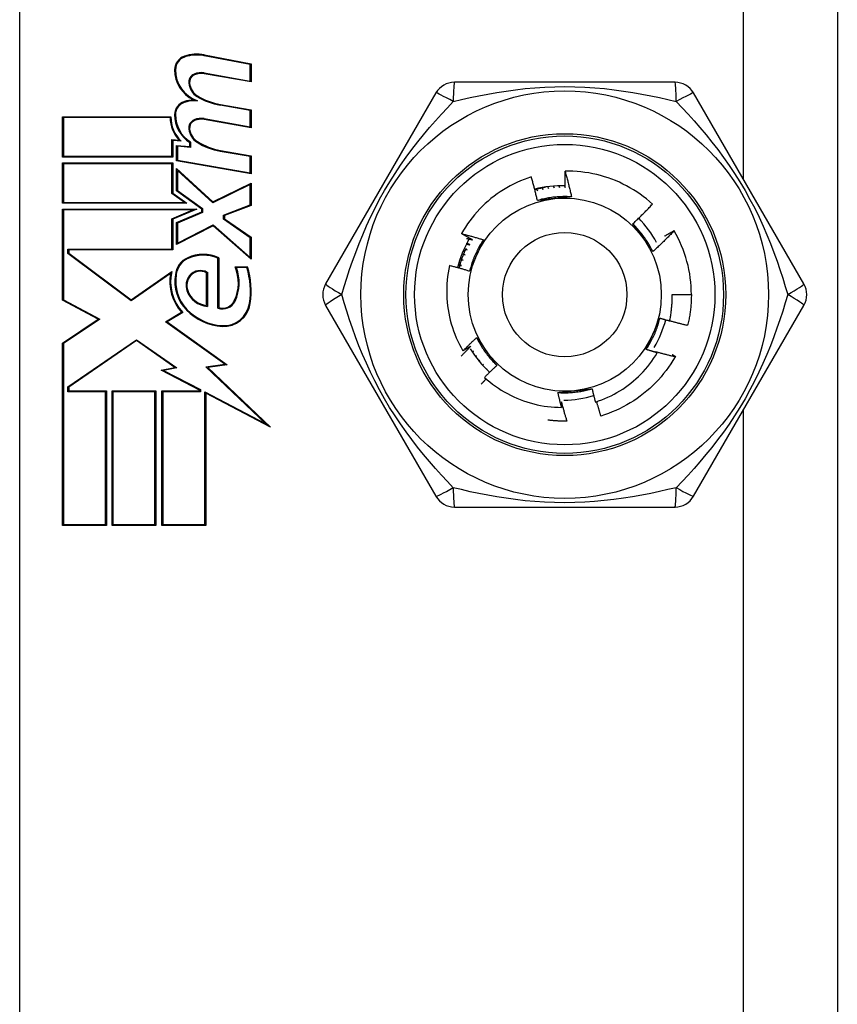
# Model space of a CAD drawing. Header units: inches. Extents: x 0 to 101, y -11 to 66.
# Tile 71 of 118: x 27.11 to 28.034, y 37.458 to 38.571. Entities that reach past the tile are written whole.
import ezdxf

# ---------------------------------------------------------------- set-up
doc = ezdxf.new("R2010")
doc.units = ezdxf.units.IN
doc.header["$LTSCALE"] = 6.067211
doc.header["$MEASUREMENT"] = 0
doc.layers.add('Visible Edges(ANSI)', color=7, linetype='Continuous', lineweight=25)
doc.layers.add('Visible Tangent Edges(ANSI)', color=7, linetype='Continuous', lineweight=25)

msp = doc.modelspace()

# ---------------------------------------------------------------- linework, layer by layer
at = {"layer": 'Visible Edges(ANSI)'}
for p, q in [((28.0343, 40.0022), (28.0343, 36.5188)), ((27.1104, 39.1794), (27.1104, 37.3416)), ((27.371, 38.5204), (27.3189, 38.5305)), ((27.3191, 38.5314), (27.3719, 38.5212)), ((27.371, 38.5019), (27.371, 38.5204)), ((27.3719, 38.5212), (27.3719, 38.5008)), ((27.3719, 38.5008), (27.3188, 38.5102)), ((27.3189, 38.5111), (27.371, 38.5019)), ((27.8509, 38.5005), (27.6017, 38.5005)), ((27.5807, 38.4884), (27.4561, 38.2726)), ((27.9965, 38.2726), (27.8719, 38.4884)), ((27.371, 38.4687), (27.3371, 38.4746)), ((27.3372, 38.4755), (27.3719, 38.4694)), ((27.371, 38.4502), (27.371, 38.4687)), ((27.3719, 38.4694), (27.3719, 38.4491)), ((27.1589, 38.4159), (27.1589, 38.4616)), ((27.1589, 38.4616), (27.2813, 38.4616)), ((27.2804, 38.4607), (27.1599, 38.4607)), ((27.1599, 38.4607), (27.1599, 38.4168)), ((27.3719, 38.4491), (27.3188, 38.4585)), ((27.3189, 38.4594), (27.371, 38.4502)), ((27.2825, 38.4168), (27.2825, 38.4358)), ((27.2825, 38.4358), (27.2905, 38.4351)), ((27.2929, 38.434), (27.2834, 38.4348)), ((27.2834, 38.4348), (27.2834, 38.4159)), ((27.2878, 38.4117), (27.2878, 38.4292)), ((27.2878, 38.4292), (27.3026, 38.428)), ((27.3035, 38.4269), (27.2887, 38.4282)), ((27.2887, 38.4282), (27.2887, 38.4125)), ((27.3026, 38.428), (27.3026, 38.4324)), ((27.3035, 38.4329), (27.3035, 38.4269)), ((27.371, 38.4165), (27.3371, 38.4224)), ((27.3372, 38.4233), (27.3719, 38.4172)), ((27.2834, 38.4159), (27.1589, 38.4159)), ((27.1599, 38.4168), (27.2825, 38.4168)), ((27.3719, 38.3969), (27.2878, 38.4117)), ((27.2887, 38.4125), (27.371, 38.398)), ((27.371, 38.398), (27.371, 38.4165)), ((27.3719, 38.4172), (27.3719, 38.3969)), ((27.1589, 38.3637), (27.1589, 38.4094)), ((27.1589, 38.4094), (27.2834, 38.4094)), ((27.2825, 38.4085), (27.1599, 38.4085)), ((27.1599, 38.4085), (27.1599, 38.3646)), ((27.2825, 38.3748), (27.2825, 38.4085)), ((27.2834, 38.4094), (27.2834, 38.3752)), ((27.2878, 38.3777), (27.2878, 38.4029)), ((27.2878, 38.4029), (27.3286, 38.3655)), ((27.3285, 38.3644), (27.2887, 38.4008)), ((27.2887, 38.4008), (27.2887, 38.3782)), ((27.3161, 38.3572), (27.2878, 38.3777)), ((27.2887, 38.3782), (27.317, 38.3577)), ((27.371, 38.3848), (27.3285, 38.3644)), ((27.3286, 38.3655), (27.3719, 38.3863)), ((27.371, 38.362), (27.371, 38.3848)), ((27.3719, 38.3863), (27.3719, 38.3613)), ((27.6943, 38.3799), (27.6956, 38.3778)), ((27.6956, 38.3778), (27.6949, 38.3801)), ((27.7006, 38.3814), (27.7017, 38.3792)), ((27.7017, 38.3792), (27.7012, 38.3816)), ((27.7069, 38.3826), (27.7079, 38.3803)), ((27.7079, 38.3803), (27.7075, 38.3826)), ((27.7133, 38.3832), (27.7142, 38.3811)), ((27.7142, 38.3811), (27.7139, 38.3833)), ((27.7198, 38.3836), (27.7205, 38.3816)), ((27.7205, 38.3816), (27.7203, 38.3836)), ((27.7262, 38.3836), (27.7268, 38.3817)), ((27.2965, 38.3646), (27.2825, 38.3748)), ((27.2834, 38.3752), (27.2994, 38.3637)), ((27.2994, 38.3637), (27.1589, 38.3637)), ((27.1589, 38.2542), (27.1589, 38.3572)), ((27.1589, 38.3572), (27.3106, 38.3572)), ((27.1599, 38.3646), (27.2965, 38.3646)), ((27.3061, 38.3563), (27.1599, 38.3563)), ((27.1599, 38.3563), (27.1599, 38.2547)), ((27.2825, 38.3463), (27.3061, 38.3563)), ((27.3106, 38.3572), (27.2834, 38.3456)), ((27.3161, 38.354), (27.3161, 38.3572)), ((27.317, 38.3577), (27.317, 38.3533)), ((27.3409, 38.3504), (27.371, 38.362)), ((27.3719, 38.3613), (27.3419, 38.3498)), ((27.2825, 38.3119), (27.2825, 38.3463)), ((27.2834, 38.3456), (27.2834, 38.311)), ((27.2878, 38.3419), (27.3161, 38.354)), ((27.317, 38.3533), (27.2887, 38.3413)), ((27.3409, 38.3456), (27.3409, 38.3504)), ((27.371, 38.3248), (27.3409, 38.3456)), ((27.3419, 38.3498), (27.3419, 38.3461)), ((27.3419, 38.3461), (27.3719, 38.3253)), ((27.2878, 38.317), (27.2878, 38.3419)), ((27.3289, 38.3383), (27.2878, 38.317)), ((27.2887, 38.3413), (27.2887, 38.3185)), ((27.2887, 38.3185), (27.3291, 38.3394)), ((27.3719, 38.3004), (27.3289, 38.3383)), ((27.3291, 38.3394), (27.371, 38.3024)), ((27.371, 38.3024), (27.371, 38.3248)), ((27.3719, 38.3253), (27.3719, 38.3004)), ((27.8498, 38.3328), (27.8498, 38.3327)), ((27.1649, 38.3068), (27.1649, 38.3119)), ((27.1649, 38.3119), (27.2825, 38.3119)), ((27.2834, 38.311), (27.1659, 38.311)), ((27.1659, 38.311), (27.1659, 38.3073)), ((27.6137, 38.3116), (27.6162, 38.3112)), ((27.6162, 38.3112), (27.614, 38.3122)), ((27.2363, 38.2535), (27.1649, 38.3068)), ((27.1659, 38.3073), (27.2363, 38.2546)), ((27.3345, 38.2452), (27.3345, 38.3016)), ((27.3354, 38.3022), (27.3354, 38.2459)), ((27.6115, 38.2996), (27.6092, 38.3003)), ((27.6112, 38.3057), (27.6137, 38.3055)), ((27.6137, 38.3055), (27.6115, 38.3063)), ((27.3539, 38.2921), (27.3677, 38.2921)), ((27.367, 38.2911), (27.3552, 38.2911)), ((27.6072, 38.2935), (27.6097, 38.2935)), ((27.6097, 38.2935), (27.6073, 38.2941)), ((27.609, 38.2997), (27.6115, 38.2996)), ((27.2363, 38.2546), (27.2823, 38.2865)), ((27.2809, 38.2844), (27.2363, 38.2535)), ((27.3215, 38.2482), (27.3215, 38.2851)), ((27.3225, 38.2857), (27.3225, 38.2472)), ((27.8476, 38.2605), (27.8694, 38.2605)), ((27.1991, 38.2328), (27.1589, 38.2542)), ((27.1599, 38.2547), (27.2009, 38.2329)), ((27.4561, 38.2484), (27.5807, 38.0326)), ((27.8719, 38.0326), (27.9965, 38.2484)), ((27.2753, 38.2298), (27.2933, 38.2406)), ((27.2947, 38.2404), (27.277, 38.2297)), ((27.1589, 38.2057), (27.1991, 38.2328)), ((27.2009, 38.2329), (27.1599, 38.2052)), ((27.3423, 38.1819), (27.2753, 38.2298)), ((27.277, 38.2297), (27.3448, 38.1813)), ((27.1589, 37.9997), (27.1589, 38.2057)), ((27.1599, 38.2052), (27.1599, 38.0006)), ((27.1649, 38.1562), (27.2425, 38.2096)), ((27.2425, 38.2085), (27.1659, 38.1558)), ((27.2425, 38.2096), (27.2881, 38.1777)), ((27.2857, 38.1782), (27.2425, 38.2085)), ((27.6233, 38.1966), (27.6218, 38.1957)), ((27.622, 38.1953), (27.6233, 38.1966)), ((27.6267, 38.1914), (27.6254, 38.1904)), ((27.6257, 38.1901), (27.6267, 38.1914)), ((27.8289, 38.1959), (27.8308, 38.1948)), ((27.8513, 38.1908), (27.8509, 38.1901)), ((27.2703, 38.1752), (27.2857, 38.1782)), ((27.2881, 38.1777), (27.273, 38.1748)), ((27.3209, 38.1789), (27.3423, 38.1819)), ((27.3886, 38.1146), (27.3209, 38.1789)), ((27.3448, 38.1813), (27.3229, 38.1783)), ((27.3229, 38.1783), (27.394, 38.1108)), ((27.6304, 38.1863), (27.6293, 38.1854)), ((27.6296, 38.1851), (27.6304, 38.1863)), ((27.6344, 38.1814), (27.6335, 38.1806)), ((27.6337, 38.1804), (27.6344, 38.1814)), ((27.3137, 38.1526), (27.2703, 38.1752)), ((27.273, 38.1748), (27.3146, 38.1532)), ((27.6386, 38.1768), (27.6379, 38.176)), ((27.6381, 38.1758), (27.6386, 38.1768)), ((27.1649, 38.1507), (27.1649, 38.1562)), ((27.1659, 38.1558), (27.1659, 38.1516)), ((27.2074, 38.1507), (27.1649, 38.1507)), ((27.1659, 38.1516), (27.2084, 38.1516)), ((27.2074, 38.0006), (27.2074, 38.1507)), ((27.2084, 38.1516), (27.2084, 37.9997)), ((27.2148, 37.9997), (27.2148, 38.1516)), ((27.2148, 38.1516), (27.2642, 38.1516)), ((27.2633, 38.1507), (27.2157, 38.1507)), ((27.2157, 38.1507), (27.2157, 38.0006)), ((27.2633, 38.0006), (27.2633, 38.1507)), ((27.2642, 38.1516), (27.2642, 37.9997)), ((27.2712, 37.9997), (27.2712, 38.1516)), ((27.2712, 38.1516), (27.3137, 38.1516)), ((27.3146, 38.1507), (27.2721, 38.1507)), ((27.2721, 38.1507), (27.2721, 38.0006)), ((27.3137, 38.1516), (27.3137, 38.1526)), ((27.3146, 38.1532), (27.3146, 38.1507)), ((27.3197, 38.0006), (27.3197, 38.1505)), ((27.3197, 38.1505), (27.3886, 38.1146)), ((27.394, 38.1108), (27.3206, 38.149)), ((27.3206, 38.149), (27.3206, 37.9997)), ((27.7291, 38.1175), (27.7289, 38.1174)), ((27.6017, 38.0204), (27.8509, 38.0204)), ((27.2084, 37.9997), (27.1589, 37.9997)), ((27.1599, 38.0006), (27.2074, 38.0006)), ((27.2642, 37.9997), (27.2148, 37.9997)), ((27.2157, 38.0006), (27.2633, 38.0006)), ((27.3206, 37.9997), (27.2712, 37.9997)), ((27.2721, 38.0006), (27.3197, 38.0006))]:
    msp.add_line(p, q, dxfattribs=at)
at = {"layer": 'Visible Edges(ANSI)', "flags": 128}
for points in [[(27.8254, 38.3627), (27.8221, 38.3657), (27.8186, 38.3686), (27.815, 38.3714), (27.8114, 38.374), (27.8077, 38.3766), (27.8039, 38.379), (27.8, 38.3813), (27.7961, 38.3835), (27.7921, 38.3855), (27.788, 38.3875), (27.7838, 38.3893), (27.7796, 38.3909), (27.7754, 38.3925), (27.7711, 38.3938), (27.7668, 38.3951), (27.7624, 38.3962), (27.758, 38.3972), (27.7536, 38.398), (27.7491, 38.3987), (27.7446, 38.3992), (27.7402, 38.3996), (27.7356, 38.3999), (27.7311, 38.4), (27.7266, 38.3999)], [(27.7266, 38.3999), (27.727, 38.3987), (27.7273, 38.3975), (27.7276, 38.3963), (27.728, 38.3951), (27.7283, 38.3939), (27.7286, 38.3927), (27.729, 38.3915), (27.7293, 38.3903), (27.7296, 38.3891), (27.7299, 38.3879), (27.7302, 38.3867), (27.7305, 38.3855), (27.7308, 38.3843), (27.7311, 38.3831), (27.7314, 38.3819), (27.7317, 38.3807), (27.732, 38.3795), (27.7323, 38.3783), (27.7326, 38.3771), (27.7329, 38.3759), (27.7332, 38.3747), (27.7335, 38.3735), (27.7337, 38.3723), (27.734, 38.371)], [(27.7268, 38.3817), (27.7267, 38.3825), (27.7267, 38.3832), (27.7267, 38.384), (27.7267, 38.3847), (27.7267, 38.3855), (27.7267, 38.3863), (27.7266, 38.387), (27.7266, 38.3878), (27.7266, 38.3885), (27.7266, 38.3893), (27.7266, 38.3901), (27.7266, 38.3908), (27.7266, 38.3916), (27.7266, 38.3923), (27.7266, 38.3931), (27.7266, 38.3938), (27.7266, 38.3946), (27.7266, 38.3954), (27.7266, 38.3961), (27.7266, 38.3969), (27.7266, 38.3976), (27.7266, 38.3984), (27.7266, 38.3992), (27.7266, 38.3999)], [(27.6885, 38.3936), (27.6844, 38.3922), (27.6803, 38.3907), (27.6763, 38.3891), (27.6723, 38.3873), (27.6684, 38.3855), (27.6645, 38.3835), (27.6607, 38.3813), (27.657, 38.3791), (27.6534, 38.3768), (27.6498, 38.3743), (27.6464, 38.3717), (27.6429, 38.3691), (27.6396, 38.3663), (27.6364, 38.3634), (27.6333, 38.3604), (27.6302, 38.3573), (27.6273, 38.3541), (27.6244, 38.3508), (27.6217, 38.3474), (27.6191, 38.344), (27.6166, 38.3405), (27.6142, 38.3369), (27.6119, 38.3332), (27.6098, 38.3294)], [(27.6954, 38.3669), (27.6952, 38.368), (27.6949, 38.3691), (27.6946, 38.3703), (27.6944, 38.3714), (27.6941, 38.3725), (27.6938, 38.3736), (27.6936, 38.3747), (27.6933, 38.3758), (27.693, 38.377), (27.6927, 38.3781), (27.6924, 38.3792), (27.6922, 38.3803), (27.6919, 38.3814), (27.6916, 38.3825), (27.6913, 38.3836), (27.691, 38.3847), (27.6907, 38.3858), (27.6904, 38.3869), (27.6901, 38.388), (27.6898, 38.3892), (27.6894, 38.3903), (27.6891, 38.3914), (27.6888, 38.3925), (27.6885, 38.3936)], [(27.7052, 38.382), (27.7047, 38.3819), (27.7041, 38.3818), (27.7036, 38.3817), (27.7031, 38.3816), (27.7025, 38.3815), (27.702, 38.3813), (27.7015, 38.3812), (27.7009, 38.3811), (27.7004, 38.381), (27.6999, 38.3809), (27.6993, 38.3808), (27.6988, 38.3806), (27.6983, 38.3805), (27.6978, 38.3804), (27.6972, 38.3803), (27.6967, 38.3801), (27.6962, 38.38), (27.6957, 38.3799), (27.6951, 38.3797), (27.6946, 38.3796), (27.6941, 38.3794), (27.6936, 38.3793), (27.693, 38.3792), (27.6925, 38.379)], [(27.734, 38.371), (27.7324, 38.3711), (27.7308, 38.3712), (27.7291, 38.3713), (27.7275, 38.3713), (27.7259, 38.3713), (27.7243, 38.3713), (27.7226, 38.3712), (27.721, 38.3712), (27.7194, 38.3711), (27.7178, 38.371), (27.7161, 38.3708), (27.7145, 38.3707), (27.7129, 38.3705), (27.7113, 38.3703), (27.7097, 38.37), (27.7081, 38.3698), (27.7065, 38.3695), (27.7049, 38.3692), (27.7033, 38.3689), (27.7017, 38.3685), (27.7001, 38.3682), (27.6986, 38.3678), (27.697, 38.3674), (27.6954, 38.3669)], [(27.7149, 38.369), (27.7141, 38.3689), (27.7133, 38.3688), (27.7125, 38.3687), (27.7116, 38.3687), (27.7108, 38.3686), (27.71, 38.3685), (27.7092, 38.3684), (27.7084, 38.3683), (27.7076, 38.3682), (27.7068, 38.3681), (27.7059, 38.368), (27.7051, 38.368), (27.7043, 38.3679), (27.7035, 38.3678), (27.7027, 38.3677), (27.7019, 38.3676), (27.7011, 38.3675), (27.7003, 38.3674), (27.6995, 38.3674), (27.6987, 38.3673), (27.6978, 38.3672), (27.697, 38.3671), (27.6962, 38.367), (27.6954, 38.3669)], [(27.734, 38.371), (27.7332, 38.371), (27.7324, 38.3709), (27.7316, 38.3708), (27.7308, 38.3707), (27.73, 38.3706), (27.7293, 38.3705), (27.7285, 38.3704), (27.7277, 38.3703), (27.7269, 38.3703), (27.7261, 38.3702), (27.7253, 38.3701), (27.7245, 38.37), (27.7237, 38.3699), (27.7229, 38.3698), (27.7221, 38.3698), (27.7213, 38.3697), (27.7205, 38.3696), (27.7197, 38.3695), (27.7189, 38.3694), (27.7181, 38.3693), (27.7173, 38.3692), (27.7165, 38.3692), (27.7157, 38.3691), (27.7149, 38.369)], [(27.803, 38.3405), (27.804, 38.3413), (27.805, 38.3422), (27.8059, 38.3432), (27.8069, 38.3441), (27.8078, 38.345), (27.8088, 38.3459), (27.8097, 38.3468), (27.8107, 38.3477), (27.8116, 38.3486), (27.8126, 38.3495), (27.8135, 38.3505), (27.8144, 38.3514), (27.8154, 38.3523), (27.8163, 38.3533), (27.8172, 38.3542), (27.8181, 38.3551), (27.8191, 38.3561), (27.82, 38.357), (27.8209, 38.358), (27.8218, 38.3589), (27.8227, 38.3599), (27.8236, 38.3608), (27.8245, 38.3618), (27.8254, 38.3627)], [(27.8259, 38.3091), (27.8252, 38.3106), (27.8244, 38.312), (27.8237, 38.3134), (27.8229, 38.3149), (27.8221, 38.3163), (27.8212, 38.3177), (27.8204, 38.3191), (27.8195, 38.3204), (27.8186, 38.3218), (27.8177, 38.3231), (27.8168, 38.3245), (27.8158, 38.3258), (27.8149, 38.3271), (27.8139, 38.3284), (27.8129, 38.3297), (27.8119, 38.3309), (27.8108, 38.3322), (27.8098, 38.3334), (27.8087, 38.3346), (27.8076, 38.3358), (27.8065, 38.337), (27.8054, 38.3382), (27.8042, 38.3393), (27.803, 38.3405)], [(27.8146, 38.3246), (27.8141, 38.3253), (27.8136, 38.3259), (27.8131, 38.3266), (27.8127, 38.3273), (27.8122, 38.3279), (27.8117, 38.3286), (27.8112, 38.3293), (27.8107, 38.3299), (27.8103, 38.3306), (27.8098, 38.3313), (27.8093, 38.3319), (27.8088, 38.3326), (27.8083, 38.3332), (27.8078, 38.3339), (27.8074, 38.3345), (27.8069, 38.3352), (27.8064, 38.3359), (27.8059, 38.3365), (27.8054, 38.3372), (27.805, 38.3378), (27.8045, 38.3385), (27.804, 38.3391), (27.8035, 38.3398), (27.803, 38.3405)], [(27.6098, 38.3294), (27.6108, 38.3292), (27.6118, 38.3289), (27.6129, 38.3286), (27.6139, 38.3284), (27.6149, 38.3281), (27.616, 38.3278), (27.617, 38.3275), (27.618, 38.3272), (27.619, 38.327), (27.6201, 38.3267), (27.6211, 38.3264), (27.6221, 38.3261), (27.6232, 38.3258), (27.6242, 38.3255), (27.6252, 38.3252), (27.6262, 38.3249), (27.6273, 38.3246), (27.6283, 38.3243), (27.6293, 38.324), (27.6303, 38.3237), (27.6314, 38.3234), (27.6324, 38.323), (27.6334, 38.3227), (27.6344, 38.3224)], [(27.6221, 38.3224), (27.6216, 38.3227), (27.621, 38.323), (27.6205, 38.3232), (27.62, 38.3235), (27.6195, 38.3238), (27.619, 38.3241), (27.6185, 38.3244), (27.6179, 38.3247), (27.6174, 38.325), (27.6169, 38.3253), (27.6164, 38.3256), (27.6159, 38.3259), (27.6154, 38.3262), (27.6149, 38.3264), (27.6144, 38.3267), (27.6138, 38.327), (27.6133, 38.3273), (27.6128, 38.3276), (27.6123, 38.3279), (27.6118, 38.3282), (27.6113, 38.3285), (27.6108, 38.3288), (27.6103, 38.3291), (27.6098, 38.3294)], [(27.6153, 38.3241), (27.6156, 38.324), (27.6159, 38.3239), (27.6161, 38.3239), (27.6164, 38.3238), (27.6167, 38.3237), (27.617, 38.3237), (27.6173, 38.3236), (27.6176, 38.3235), (27.6178, 38.3235), (27.6181, 38.3234), (27.6184, 38.3233), (27.6187, 38.3232), (27.619, 38.3232), (27.6193, 38.3231), (27.6195, 38.323), (27.6198, 38.323), (27.6201, 38.3229), (27.6204, 38.3228), (27.6207, 38.3227), (27.6209, 38.3227), (27.6212, 38.3226), (27.6215, 38.3225), (27.6218, 38.3225), (27.6221, 38.3224)], [(27.6344, 38.3224), (27.6335, 38.3211), (27.6326, 38.3197), (27.6318, 38.3183), (27.6309, 38.3169), (27.6301, 38.3155), (27.6293, 38.3141), (27.6286, 38.3127), (27.6278, 38.3112), (27.6271, 38.3098), (27.6264, 38.3083), (27.6257, 38.3068), (27.625, 38.3054), (27.6244, 38.3039), (27.6237, 38.3024), (27.6231, 38.3009), (27.6225, 38.2993), (27.622, 38.2978), (27.6214, 38.2963), (27.6209, 38.2947), (27.6204, 38.2932), (27.62, 38.2916), (27.6195, 38.2901), (27.6191, 38.2885), (27.6187, 38.2869)], [(27.6344, 38.3224), (27.6341, 38.3217), (27.6338, 38.321), (27.6335, 38.3202), (27.6331, 38.3195), (27.6328, 38.3188), (27.6325, 38.318), (27.6322, 38.3173), (27.6318, 38.3166), (27.6315, 38.3159), (27.6312, 38.3151), (27.6309, 38.3144), (27.6306, 38.3137), (27.6302, 38.3129), (27.6299, 38.3122), (27.6296, 38.3115), (27.6293, 38.3107), (27.6289, 38.31), (27.6286, 38.3093), (27.6283, 38.3085), (27.628, 38.3078), (27.6276, 38.3071), (27.6273, 38.3063), (27.627, 38.3056), (27.6266, 38.3049)], [(27.8259, 38.3091), (27.8254, 38.3097), (27.825, 38.3104), (27.8245, 38.311), (27.824, 38.3117), (27.8236, 38.3123), (27.8231, 38.313), (27.8226, 38.3136), (27.8221, 38.3142), (27.8217, 38.3149), (27.8212, 38.3155), (27.8207, 38.3162), (27.8203, 38.3168), (27.8198, 38.3175), (27.8193, 38.3181), (27.8188, 38.3188), (27.8184, 38.3194), (27.8179, 38.3201), (27.8174, 38.3207), (27.817, 38.3214), (27.8165, 38.322), (27.816, 38.3227), (27.8155, 38.3233), (27.8151, 38.324), (27.8146, 38.3246)], [(27.8498, 38.3327), (27.8489, 38.3317), (27.8479, 38.3306), (27.8469, 38.3296), (27.846, 38.3286), (27.845, 38.3276), (27.844, 38.3266), (27.843, 38.3256), (27.842, 38.3246), (27.841, 38.3236), (27.8401, 38.3227), (27.8391, 38.3217), (27.8381, 38.3207), (27.8371, 38.3197), (27.8361, 38.3187), (27.8351, 38.3178), (27.8341, 38.3168), (27.8331, 38.3158), (27.832, 38.3148), (27.831, 38.3139), (27.83, 38.3129), (27.829, 38.312), (27.828, 38.311), (27.8269, 38.3101), (27.8259, 38.3091)], [(27.8391, 38.3266), (27.8395, 38.3268), (27.8399, 38.3271), (27.8404, 38.3274), (27.8408, 38.3276), (27.8413, 38.3279), (27.8417, 38.3281), (27.8422, 38.3284), (27.8426, 38.3287), (27.843, 38.3289), (27.8435, 38.3292), (27.8439, 38.3294), (27.8444, 38.3297), (27.8448, 38.33), (27.8453, 38.3302), (27.8457, 38.3305), (27.8462, 38.3307), (27.8466, 38.331), (27.8471, 38.3312), (27.8475, 38.3315), (27.848, 38.3318), (27.8484, 38.332), (27.8489, 38.3323), (27.8493, 38.3325), (27.8498, 38.3328)], [(27.6144, 38.3124), (27.614, 38.3115), (27.6136, 38.3106), (27.6132, 38.3097), (27.6128, 38.3088), (27.6125, 38.3079), (27.6121, 38.3071), (27.6118, 38.3061), (27.6114, 38.3052), (27.6111, 38.3043), (27.6107, 38.3034), (27.6104, 38.3025), (27.6101, 38.3016), (27.6098, 38.3007), (27.6095, 38.2998), (27.6092, 38.2989), (27.6089, 38.2979), (27.6086, 38.297), (27.6083, 38.2961), (27.608, 38.2951), (27.6078, 38.2942), (27.6075, 38.2933), (27.6073, 38.2923), (27.607, 38.2914), (27.6068, 38.2905)], [(27.6151, 38.3177), (27.6153, 38.3176), (27.6154, 38.3176), (27.6156, 38.3176), (27.6157, 38.3175), (27.6159, 38.3175), (27.6161, 38.3175), (27.6162, 38.3174), (27.6164, 38.3174), (27.6166, 38.3174), (27.6167, 38.3173), (27.6169, 38.3173), (27.617, 38.3173), (27.6172, 38.3172), (27.6174, 38.3172), (27.6175, 38.3172), (27.6177, 38.3171), (27.6179, 38.3171), (27.618, 38.3171), (27.6182, 38.3171), (27.6183, 38.317), (27.6185, 38.317), (27.6187, 38.317), (27.6188, 38.3169), (27.619, 38.3169)], [(27.619, 38.3169), (27.6189, 38.317), (27.6187, 38.317), (27.6186, 38.3171), (27.6184, 38.3172), (27.6183, 38.3172), (27.6181, 38.3173), (27.618, 38.3174), (27.6179, 38.3174), (27.6177, 38.3175), (27.6176, 38.3176), (27.6174, 38.3177), (27.6173, 38.3177), (27.6171, 38.3178), (27.617, 38.3179), (27.6168, 38.3179), (27.6167, 38.318), (27.6166, 38.3181), (27.6164, 38.3182), (27.6163, 38.3182), (27.6161, 38.3183), (27.616, 38.3184), (27.6158, 38.3184), (27.6157, 38.3185), (27.6156, 38.3186)], [(27.6266, 38.3049), (27.6263, 38.3041), (27.626, 38.3034), (27.6256, 38.3026), (27.6253, 38.3019), (27.625, 38.3011), (27.6246, 38.3004), (27.6243, 38.2996), (27.624, 38.2989), (27.6236, 38.2981), (27.6233, 38.2974), (27.623, 38.2966), (27.6226, 38.2959), (27.6223, 38.2951), (27.622, 38.2944), (27.6217, 38.2936), (27.6213, 38.2929), (27.621, 38.2921), (27.6207, 38.2914), (27.6203, 38.2907), (27.62, 38.2899), (27.6197, 38.2892), (27.6194, 38.2884), (27.619, 38.2877), (27.6187, 38.2869)], [(27.5961, 38.2933), (27.5952, 38.2892), (27.5945, 38.2851), (27.5939, 38.281), (27.5935, 38.2769), (27.5932, 38.2727), (27.593, 38.2686), (27.5929, 38.2644), (27.593, 38.2602), (27.5932, 38.2561), (27.5935, 38.2519), (27.5939, 38.2478), (27.5945, 38.2437), (27.5952, 38.2396), (27.5961, 38.2355), (27.597, 38.2315), (27.5981, 38.2275), (27.5993, 38.2235), (27.6007, 38.2196), (27.6021, 38.2157), (27.6037, 38.2118), (27.6054, 38.208), (27.6073, 38.2043), (27.6092, 38.2006), (27.6113, 38.197)], [(27.6187, 38.2869), (27.6178, 38.2872), (27.6168, 38.2875), (27.6159, 38.2878), (27.615, 38.2881), (27.614, 38.2884), (27.6131, 38.2886), (27.6121, 38.2889), (27.6112, 38.2892), (27.6103, 38.2895), (27.6093, 38.2897), (27.6084, 38.29), (27.6074, 38.2903), (27.6065, 38.2905), (27.6055, 38.2908), (27.6046, 38.291), (27.6036, 38.2913), (27.6027, 38.2916), (27.6018, 38.2918), (27.6008, 38.2921), (27.5999, 38.2923), (27.5989, 38.2926), (27.598, 38.2928), (27.597, 38.293), (27.5961, 38.2933)], [(27.8448, 38.2308), (27.8451, 38.232), (27.8453, 38.2332), (27.8456, 38.2345), (27.8458, 38.2357), (27.846, 38.2369), (27.8462, 38.2382), (27.8464, 38.2394), (27.8466, 38.2406), (27.8467, 38.2419), (27.8469, 38.2431), (27.847, 38.2443), (27.8471, 38.2456), (27.8472, 38.2468), (27.8473, 38.248), (27.8474, 38.2493), (27.8475, 38.2505), (27.8475, 38.2518), (27.8476, 38.253), (27.8476, 38.2543), (27.8476, 38.2555), (27.8476, 38.2567), (27.8476, 38.258), (27.8476, 38.2592), (27.8476, 38.2605)], [(27.8694, 38.2605), (27.8694, 38.259), (27.8693, 38.2576), (27.8693, 38.2561), (27.8693, 38.2547), (27.8692, 38.2532), (27.8691, 38.2518), (27.869, 38.2503), (27.8689, 38.2489), (27.8688, 38.2474), (27.8686, 38.246), (27.8685, 38.2445), (27.8683, 38.2431), (27.8681, 38.2416), (27.8679, 38.2402), (27.8677, 38.2387), (27.8675, 38.2373), (27.8672, 38.2359), (27.867, 38.2344), (27.8667, 38.233), (27.8664, 38.2316), (27.8661, 38.2301), (27.8658, 38.2287), (27.8655, 38.2273), (27.8651, 38.2259)], [(27.8182, 38.1986), (27.8191, 38.1999), (27.82, 38.2013), (27.8209, 38.2027), (27.8217, 38.204), (27.8225, 38.2054), (27.8233, 38.2069), (27.8241, 38.2083), (27.8248, 38.2097), (27.8256, 38.2112), (27.8263, 38.2126), (27.827, 38.2141), (27.8276, 38.2156), (27.8283, 38.2171), (27.8289, 38.2186), (27.8295, 38.2201), (27.8301, 38.2216), (27.8307, 38.2231), (27.8312, 38.2247), (27.8317, 38.2262), (27.8322, 38.2278), (27.8327, 38.2293), (27.8331, 38.2309), (27.8335, 38.2325), (27.8339, 38.234)], [(27.826, 38.2161), (27.8263, 38.2169), (27.8267, 38.2176), (27.827, 38.2184), (27.8273, 38.2191), (27.8277, 38.2199), (27.828, 38.2206), (27.8283, 38.2214), (27.8287, 38.2221), (27.829, 38.2228), (27.8293, 38.2236), (27.8297, 38.2243), (27.83, 38.2251), (27.8303, 38.2258), (27.8307, 38.2266), (27.831, 38.2273), (27.8313, 38.2281), (27.8316, 38.2288), (27.832, 38.2296), (27.8323, 38.2303), (27.8326, 38.231), (27.833, 38.2318), (27.8333, 38.2325), (27.8336, 38.2333), (27.8339, 38.234)], [(27.8339, 38.234), (27.8344, 38.2339), (27.8348, 38.2337), (27.8353, 38.2336), (27.8358, 38.2335), (27.8362, 38.2333), (27.8367, 38.2332), (27.8371, 38.2331), (27.8376, 38.2329), (27.838, 38.2328), (27.8385, 38.2326), (27.8389, 38.2325), (27.8394, 38.2324), (27.8398, 38.2322), (27.8403, 38.2321), (27.8407, 38.232), (27.8412, 38.2318), (27.8417, 38.2317), (27.8421, 38.2316), (27.8426, 38.2315), (27.843, 38.2313), (27.8435, 38.2312), (27.8439, 38.2311), (27.8444, 38.2309), (27.8448, 38.2308)], [(27.8449, 38.231), (27.8457, 38.2308), (27.8466, 38.2306), (27.8474, 38.2304), (27.8483, 38.2301), (27.8491, 38.2299), (27.8499, 38.2297), (27.8508, 38.2295), (27.8516, 38.2292), (27.8525, 38.229), (27.8533, 38.2288), (27.8541, 38.2286), (27.855, 38.2284), (27.8558, 38.2281), (27.8567, 38.2279), (27.8575, 38.2277), (27.8584, 38.2275), (27.8592, 38.2273), (27.8601, 38.2271), (27.8609, 38.2269), (27.8617, 38.2267), (27.8626, 38.2265), (27.8634, 38.2263), (27.8643, 38.2261), (27.8651, 38.2259)], [(27.6113, 38.197), (27.6119, 38.1976), (27.6125, 38.1983), (27.6132, 38.1989), (27.6138, 38.1995), (27.6144, 38.2001), (27.6151, 38.2008), (27.6157, 38.2014), (27.6163, 38.202), (27.617, 38.2026), (27.6176, 38.2033), (27.6183, 38.2039), (27.6189, 38.2045), (27.6196, 38.2051), (27.6202, 38.2057), (27.6209, 38.2064), (27.6215, 38.207), (27.6222, 38.2076), (27.6228, 38.2082), (27.6235, 38.2088), (27.6241, 38.2094), (27.6248, 38.21), (27.6254, 38.2106), (27.6261, 38.2112), (27.6267, 38.2119)], [(27.6267, 38.2119), (27.6272, 38.2112), (27.6277, 38.2106), (27.6281, 38.2099), (27.6286, 38.2093), (27.6291, 38.2086), (27.6296, 38.208), (27.63, 38.2074), (27.6305, 38.2067), (27.631, 38.2061), (27.6314, 38.2054), (27.6319, 38.2048), (27.6324, 38.2041), (27.6328, 38.2035), (27.6333, 38.2028), (27.6338, 38.2022), (27.6343, 38.2016), (27.6347, 38.2009), (27.6352, 38.2003), (27.6357, 38.1996), (27.6362, 38.199), (27.6366, 38.1983), (27.6371, 38.1977), (27.6376, 38.197), (27.638, 38.1963)], [(27.6267, 38.2119), (27.6275, 38.2104), (27.6282, 38.209), (27.629, 38.2075), (27.6298, 38.2061), (27.6306, 38.2047), (27.6314, 38.2033), (27.6322, 38.2019), (27.6331, 38.2005), (27.634, 38.1992), (27.6349, 38.1978), (27.6358, 38.1965), (27.6368, 38.1952), (27.6378, 38.1939), (27.6387, 38.1926), (27.6398, 38.1913), (27.6408, 38.19), (27.6418, 38.1888), (27.6429, 38.1876), (27.644, 38.1863), (27.645, 38.1851), (27.6462, 38.184), (27.6473, 38.1828), (27.6484, 38.1816), (27.6496, 38.1805)], [(27.8182, 38.1986), (27.8185, 38.1993), (27.8189, 38.2), (27.8192, 38.2007), (27.8195, 38.2015), (27.8198, 38.2022), (27.8201, 38.2029), (27.8205, 38.2036), (27.8208, 38.2044), (27.8211, 38.2051), (27.8214, 38.2058), (27.8218, 38.2066), (27.8221, 38.2073), (27.8224, 38.208), (27.8227, 38.2088), (27.8231, 38.2095), (27.8234, 38.2102), (27.8237, 38.211), (27.824, 38.2117), (27.8244, 38.2124), (27.8247, 38.2132), (27.825, 38.2139), (27.8253, 38.2146), (27.8257, 38.2154), (27.826, 38.2161)], [(27.6093, 38.191), (27.6098, 38.1914), (27.6102, 38.1919), (27.6106, 38.1924), (27.6111, 38.1928), (27.6115, 38.1933), (27.612, 38.1938), (27.6124, 38.1942), (27.6129, 38.1947), (27.6133, 38.1952), (27.6138, 38.1956), (27.6142, 38.1961), (27.6147, 38.1966), (27.6151, 38.197), (27.6156, 38.1975), (27.616, 38.1979), (27.6165, 38.1984), (27.6169, 38.1989), (27.6174, 38.1993), (27.6178, 38.1998), (27.6183, 38.2002), (27.6187, 38.2007), (27.6192, 38.2012), (27.6196, 38.2016), (27.6201, 38.2021)], [(27.6201, 38.2021), (27.6197, 38.2019), (27.6193, 38.2016), (27.619, 38.2014), (27.6186, 38.2012), (27.6183, 38.201), (27.6179, 38.2008), (27.6175, 38.2006), (27.6172, 38.2004), (27.6168, 38.2001), (27.6164, 38.1999), (27.6161, 38.1997), (27.6157, 38.1995), (27.6153, 38.1993), (27.6149, 38.1991), (27.6146, 38.1989), (27.6142, 38.1987), (27.6138, 38.1984), (27.6135, 38.1982), (27.6131, 38.198), (27.6127, 38.1978), (27.6124, 38.1976), (27.612, 38.1974), (27.6116, 38.1972), (27.6113, 38.197)], [(27.638, 38.1963), (27.6385, 38.1957), (27.639, 38.195), (27.6395, 38.1943), (27.64, 38.1937), (27.6405, 38.193), (27.6409, 38.1924), (27.6414, 38.1917), (27.6419, 38.191), (27.6424, 38.1904), (27.6429, 38.1897), (27.6434, 38.1891), (27.6438, 38.1884), (27.6443, 38.1877), (27.6448, 38.1871), (27.6453, 38.1864), (27.6458, 38.1858), (27.6462, 38.1851), (27.6467, 38.1844), (27.6472, 38.1838), (27.6477, 38.1831), (27.6482, 38.1825), (27.6486, 38.1818), (27.6491, 38.1812), (27.6496, 38.1805)], [(27.7609, 38.1391), (27.7645, 38.1403), (27.7681, 38.1416), (27.7716, 38.143), (27.7751, 38.1446), (27.7786, 38.1462), (27.782, 38.148), (27.7853, 38.1498), (27.7886, 38.1517), (27.7918, 38.1538), (27.7949, 38.1559), (27.798, 38.1581), (27.801, 38.1605), (27.804, 38.1629), (27.8068, 38.1654), (27.8096, 38.168), (27.8123, 38.1707), (27.815, 38.1734), (27.8175, 38.1763), (27.82, 38.1792), (27.8223, 38.1822), (27.8246, 38.1852), (27.8267, 38.1884), (27.8288, 38.1915), (27.8308, 38.1948)], [(27.8509, 38.1901), (27.8486, 38.1862), (27.8461, 38.1823), (27.8436, 38.1785), (27.8409, 38.1748), (27.838, 38.1712), (27.8351, 38.1677), (27.8321, 38.1643), (27.8289, 38.1609), (27.8257, 38.1577), (27.8223, 38.1546), (27.8189, 38.1516), (27.8154, 38.1487), (27.8117, 38.1459), (27.808, 38.1432), (27.8042, 38.1406), (27.8003, 38.1382), (27.7964, 38.1359), (27.7924, 38.1337), (27.7883, 38.1316), (27.7841, 38.1297), (27.7799, 38.1279), (27.7757, 38.1262), (27.7713, 38.1247), (27.767, 38.1233)], [(27.8308, 38.1948), (27.8303, 38.1949), (27.8297, 38.1951), (27.8292, 38.1952), (27.8287, 38.1954), (27.8282, 38.1955), (27.8276, 38.1957), (27.8271, 38.1959), (27.8266, 38.196), (27.8261, 38.1962), (27.8255, 38.1963), (27.825, 38.1965), (27.8245, 38.1966), (27.824, 38.1968), (27.8234, 38.1969), (27.8229, 38.1971), (27.8224, 38.1973), (27.8219, 38.1974), (27.8214, 38.1976), (27.8208, 38.1977), (27.8203, 38.1979), (27.8198, 38.1981), (27.8193, 38.1982), (27.8187, 38.1984), (27.8182, 38.1986)], [(27.8509, 38.1901), (27.85, 38.1904), (27.8491, 38.1906), (27.8481, 38.1908), (27.8472, 38.191), (27.8463, 38.1913), (27.8454, 38.1915), (27.8445, 38.1917), (27.8435, 38.192), (27.8426, 38.1922), (27.8417, 38.1924), (27.8408, 38.1927), (27.8399, 38.1929), (27.839, 38.1931), (27.8381, 38.1934), (27.8371, 38.1936), (27.8362, 38.1939), (27.8353, 38.1941), (27.8344, 38.1944), (27.8335, 38.1946), (27.8326, 38.1949), (27.8317, 38.1951), (27.8307, 38.1954), (27.8298, 38.1956), (27.8289, 38.1959)], [(27.8475, 38.193), (27.8476, 38.1929), (27.8478, 38.1928), (27.8479, 38.1927), (27.8481, 38.1926), (27.8483, 38.1925), (27.8484, 38.1924), (27.8486, 38.1923), (27.8487, 38.1923), (27.8489, 38.1922), (27.849, 38.1921), (27.8492, 38.192), (27.8494, 38.1919), (27.8495, 38.1918), (27.8497, 38.1917), (27.8498, 38.1916), (27.85, 38.1915), (27.8502, 38.1914), (27.8503, 38.1913), (27.8505, 38.1913), (27.8506, 38.1912), (27.8508, 38.1911), (27.8509, 38.191), (27.8511, 38.1909), (27.8513, 38.1908)], [(27.6496, 38.1805), (27.649, 38.18), (27.6484, 38.1794), (27.6478, 38.1789), (27.6472, 38.1783), (27.6466, 38.1777), (27.646, 38.1772), (27.6455, 38.1766), (27.6449, 38.1761), (27.6443, 38.1755), (27.6437, 38.1749), (27.6431, 38.1744), (27.6425, 38.1738), (27.6419, 38.1733), (27.6414, 38.1727), (27.6408, 38.1721), (27.6402, 38.1716), (27.6396, 38.171), (27.6391, 38.1704), (27.6385, 38.1698), (27.6379, 38.1693), (27.6373, 38.1687), (27.6368, 38.1681), (27.6362, 38.1675), (27.6356, 38.167)], [(27.6356, 38.167), (27.6386, 38.1643), (27.6417, 38.1618), (27.6448, 38.1593), (27.648, 38.157), (27.6513, 38.1547), (27.6546, 38.1526), (27.658, 38.1505), (27.6615, 38.1486), (27.665, 38.1467), (27.6686, 38.145), (27.6723, 38.1434), (27.676, 38.1419), (27.6797, 38.1405), (27.6835, 38.1392), (27.6873, 38.1381), (27.6912, 38.137), (27.695, 38.1361), (27.6989, 38.1353), (27.7029, 38.1346), (27.7068, 38.1341), (27.7108, 38.1337), (27.7147, 38.1334), (27.7187, 38.1332), (27.7227, 38.1331)], [(27.6375, 38.1653), (27.6373, 38.165), (27.637, 38.1648), (27.6368, 38.1646), (27.6366, 38.1643), (27.6363, 38.1641), (27.6361, 38.1638), (27.6359, 38.1636), (27.6356, 38.1633), (27.6354, 38.1631), (27.6352, 38.1628), (27.6349, 38.1626), (27.6347, 38.1623), (27.6345, 38.1621), (27.6343, 38.1619), (27.634, 38.1616), (27.6338, 38.1614), (27.6336, 38.1611), (27.6333, 38.1609), (27.6331, 38.1606), (27.6329, 38.1604), (27.6326, 38.1601), (27.6324, 38.1599), (27.6322, 38.1596), (27.632, 38.1594)], [(27.7186, 38.1499), (27.7203, 38.1498), (27.7219, 38.1497), (27.7235, 38.1497), (27.7251, 38.1497), (27.7268, 38.1497), (27.7284, 38.1497), (27.73, 38.1497), (27.7316, 38.1498), (27.7333, 38.1499), (27.7349, 38.15), (27.7365, 38.1501), (27.7381, 38.1503), (27.7397, 38.1505), (27.7413, 38.1507), (27.7429, 38.1509), (27.7445, 38.1512), (27.7461, 38.1515), (27.7477, 38.1518), (27.7493, 38.1521), (27.7509, 38.1524), (27.7525, 38.1528), (27.7541, 38.1532), (27.7557, 38.1536), (27.7572, 38.1541)], [(27.7186, 38.1499), (27.7194, 38.15), (27.7202, 38.1501), (27.721, 38.1502), (27.7218, 38.1503), (27.7226, 38.1504), (27.7234, 38.1504), (27.7242, 38.1505), (27.725, 38.1506), (27.7258, 38.1507), (27.7266, 38.1508), (27.7273, 38.1509), (27.7281, 38.151), (27.7289, 38.151), (27.7297, 38.1511), (27.7305, 38.1512), (27.7313, 38.1513), (27.7321, 38.1514), (27.7329, 38.1515), (27.7337, 38.1515), (27.7345, 38.1516), (27.7353, 38.1517), (27.7361, 38.1518), (27.7369, 38.1519), (27.7377, 38.152)], [(27.7227, 38.1331), (27.7225, 38.1338), (27.7223, 38.1345), (27.7222, 38.1352), (27.722, 38.1359), (27.7218, 38.1366), (27.7216, 38.1373), (27.7215, 38.138), (27.7213, 38.1387), (27.7211, 38.1394), (27.7209, 38.1401), (27.7208, 38.1408), (27.7206, 38.1415), (27.7204, 38.1422), (27.7203, 38.1429), (27.7201, 38.1436), (27.7199, 38.1443), (27.7198, 38.145), (27.7196, 38.1457), (27.7194, 38.1464), (27.7193, 38.1471), (27.7191, 38.1478), (27.719, 38.1485), (27.7188, 38.1492), (27.7186, 38.1499)], [(27.7377, 38.152), (27.7385, 38.1521), (27.7394, 38.1521), (27.7402, 38.1522), (27.741, 38.1523), (27.7418, 38.1524), (27.7426, 38.1525), (27.7434, 38.1526), (27.7443, 38.1527), (27.7451, 38.1527), (27.7459, 38.1528), (27.7467, 38.1529), (27.7475, 38.153), (27.7483, 38.1531), (27.7491, 38.1532), (27.7499, 38.1533), (27.7507, 38.1533), (27.7516, 38.1534), (27.7524, 38.1535), (27.7532, 38.1536), (27.754, 38.1537), (27.7548, 38.1538), (27.7556, 38.1539), (27.7564, 38.154), (27.7572, 38.1541)], [(27.7572, 38.1541), (27.7574, 38.1534), (27.7575, 38.1528), (27.7576, 38.1522), (27.7578, 38.1515), (27.7579, 38.1509), (27.7581, 38.1503), (27.7582, 38.1497), (27.7584, 38.149), (27.7585, 38.1484), (27.7587, 38.1478), (27.7588, 38.1472), (27.759, 38.1465), (27.7591, 38.1459), (27.7593, 38.1453), (27.7595, 38.1447), (27.7596, 38.1441), (27.7598, 38.1434), (27.7599, 38.1428), (27.7601, 38.1422), (27.7602, 38.1416), (27.7604, 38.1409), (27.7606, 38.1403), (27.7607, 38.1397), (27.7609, 38.1391)], [(27.7227, 38.1393), (27.7227, 38.139), (27.7227, 38.1388), (27.7227, 38.1385), (27.7227, 38.1383), (27.7227, 38.138), (27.7227, 38.1378), (27.7227, 38.1375), (27.7227, 38.1372), (27.7227, 38.137), (27.7227, 38.1367), (27.7227, 38.1365), (27.7227, 38.1362), (27.7227, 38.136), (27.7227, 38.1357), (27.7227, 38.1354), (27.7227, 38.1352), (27.7227, 38.1349), (27.7227, 38.1347), (27.7227, 38.1344), (27.7227, 38.1342), (27.7227, 38.1339), (27.7227, 38.1336), (27.7227, 38.1334), (27.7227, 38.1331)], [(27.7289, 38.1174), (27.7287, 38.1184), (27.7284, 38.1193), (27.7281, 38.1202), (27.7278, 38.1211), (27.7276, 38.122), (27.7273, 38.1229), (27.727, 38.1238), (27.7268, 38.1247), (27.7265, 38.1256), (27.7262, 38.1265), (27.726, 38.1274), (27.7257, 38.1283), (27.7255, 38.1292), (27.7252, 38.1302), (27.7249, 38.1311), (27.7247, 38.132), (27.7244, 38.1329), (27.7242, 38.1338), (27.7239, 38.1347), (27.7237, 38.1356), (27.7235, 38.1365), (27.7232, 38.1375), (27.723, 38.1384), (27.7227, 38.1393)], [(27.7622, 38.1395), (27.7624, 38.1388), (27.7626, 38.1381), (27.7627, 38.1375), (27.7629, 38.1368), (27.7631, 38.1361), (27.7633, 38.1354), (27.7635, 38.1348), (27.7637, 38.1341), (27.7639, 38.1334), (27.7641, 38.1327), (27.7643, 38.1321), (27.7645, 38.1314), (27.7647, 38.1307), (27.7649, 38.13), (27.7651, 38.1294), (27.7653, 38.1287), (27.7655, 38.128), (27.7657, 38.1273), (27.7659, 38.1267), (27.7661, 38.126), (27.7663, 38.1253), (27.7665, 38.1247), (27.7668, 38.124), (27.767, 38.1233)], [(27.7289, 38.1174), (27.728, 38.1174), (27.7271, 38.1174), (27.7262, 38.1174), (27.7253, 38.1174), (27.7244, 38.1174), (27.7235, 38.1175), (27.7226, 38.1175), (27.7217, 38.1175), (27.7208, 38.1175), (27.7199, 38.1176), (27.719, 38.1176), (27.7181, 38.1177), (27.7172, 38.1177), (27.7163, 38.1178), (27.7154, 38.1179), (27.7145, 38.1179), (27.7136, 38.118), (27.7127, 38.1181), (27.7118, 38.1182), (27.7109, 38.1183), (27.71, 38.1184), (27.7091, 38.1185), (27.7082, 38.1186), (27.7073, 38.1187)]]:
    msp.add_lwpolyline(points, dxfattribs=at)
at = {"layer": 'Visible Edges(ANSI)'}
for radius in [0.2303, 0.1697, 0.1091]:
    msp.add_circle((27.7263, 38.2605), radius, dxfattribs=at)
for centre, radius, start, end in [((27.3017, 38.5146), 0.0162, 108.4748, 179.6788), ((27.3017, 38.5146), 0.0152, 108.4748, 179.6788), ((27.3106, 38.4879), 0.0443, 79, 108.4748), ((27.3106, 38.4879), 0.0434, 79, 108.4748), ((27.3233, 38.5145), 0.0378, 179.6788, 243.9508), ((27.3233, 38.5145), 0.0369, 179.6788, 250.8136), ((27.3155, 38.4915), 0.0199, 79.9924, 113.5487), ((27.3116, 38.5004), 0.0102, 113.5487, 186.1027), ((27.3116, 38.5004), 0.00924, 113.5487, 186.1027), ((27.3155, 38.4915), 0.0189, 79.9922, 113.5487), ((27.6017, 38.4763), 0.0242, 90, 150), ((27.8509, 38.4763), 0.0242, 30, 90), ((27.3217, 38.5015), 0.0203, 186.1027, 237.6301), ((27.3217, 38.5015), 0.0194, 186.1027, 237.6083), ((27.3011, 38.4638), 0.0156, 106.9928, 179.4776), ((27.3011, 38.4638), 0.0147, 106.9928, 179.4776), ((27.3095, 38.4363), 0.0443, 93.6169, 106.9928), ((27.3095, 38.4363), 0.0434, 87.7769, 106.9928), ((27.3486, 38.5462), 0.0725, 238.5524, 260.8204), ((27.3486, 38.5462), 0.0716, 238.5584, 260.8257), ((27.3183, 38.4608), 0.0379, 180.2222, 222.7339), ((27.3183, 38.4608), 0.037, 178.7952, 226.5849), ((27.3225, 38.4636), 0.037, 179.4776, 237.4114), ((27.3225, 38.4636), 0.036, 179.4776, 238.2123), ((27.3116, 38.4487), 0.0102, 113.5571, 186.03), ((27.3116, 38.4487), 0.00924, 113.5571, 186.03), ((27.3155, 38.4398), 0.0199, 80, 113.5571), ((27.3155, 38.4398), 0.0189, 80, 113.5571), ((27.3217, 38.4498), 0.0203, 186.03, 237.5992), ((27.3217, 38.4498), 0.0194, 186.03, 237.5992), ((27.3497, 38.4939), 0.0716, 237.5992, 260), ((27.3497, 38.4939), 0.0725, 237.5992, 260), ((27.723, 38.2624), 0.1212, 88.2465, 104.6596), ((27.723, 38.2624), 0.1212, 27.988, 44.2123), ((27.723, 38.2624), 0.1212, 149.9913, 166.4082), ((27.7263, 38.2605), 0.1431, 0, 30.3071), ((27.3097, 38.2808), 0.0234, 113.8445, 175.0802), ((27.3097, 38.2808), 0.0225, 113.8445, 175.1757), ((27.3178, 38.2625), 0.0434, 66.1555, 113.8445), ((27.3178, 38.2625), 0.0425, 66.9643, 113.8445), ((27.3102, 38.2739), 0.0473, 334.6784, 22.5609), ((27.3102, 38.2739), 0.0482, 334.6784, 20.9242), ((27.2785, 38.2642), 0.0926, 351.5605, 16.9141), ((27.2785, 38.2642), 0.0935, 351.5605, 17.3343), ((27.3318, 38.2752), 0.0517, 169.6582, 221.9139), ((27.3318, 38.2752), 0.0508, 167.079, 223.1785), ((27.3318, 38.2752), 0.046, 170.4085, 224.1684), ((27.3318, 38.2752), 0.0451, 170.3604, 224.1684), ((27.3162, 38.2709), 0.0178, 141.1652, 199.3797), ((27.3162, 38.2709), 0.0169, 141.1652, 199.3797), ((27.3145, 38.2722), 0.0156, 59.421, 141.1652), ((27.3145, 38.2722), 0.0147, 61.4547, 141.1652), ((27.4771, 38.2605), 0.0242, 150, 210), ((27.9755, 38.2605), 0.0242, 330, 30), ((27.3247, 38.2739), 0.0268, 199.3797, 265.226), ((27.3247, 38.2739), 0.0259, 199.3797, 262.9975), ((27.3396, 38.26), 0.0157, 250.9907, 334.6784), ((27.3396, 38.26), 0.0148, 253.5261, 334.6784), ((27.3409, 38.2549), 0.0295, 266.5646, 351.5605), ((27.3409, 38.2549), 0.0304, 266.5646, 351.5605), ((27.3428, 38.2858), 0.0613, 224.1684, 266.5646), ((27.3428, 38.2858), 0.0604, 224.1684, 266.5646), ((27.723, 38.2624), 0.1212, 329.4219, 345.5198), ((27.723, 38.2624), 0.1212, 211.4171, 227.7041), ((27.723, 38.2624), 0.1212, 271.1335, 287.263), ((27.6017, 38.0447), 0.0242, 210, 270), ((27.8509, 38.0447), 0.0242, 270, 330)]:
    msp.add_arc(centre, radius, start, end, dxfattribs=at)
at = {"layer": 'Visible Tangent Edges(ANSI)'}
for p, q in [((27.9283, 38.3907), (27.9283, 40.0022)), ((27.9283, 36.5188), (27.9283, 38.1303))]:
    msp.add_line(p, q, dxfattribs=at)
at = {"layer": 'Visible Tangent Edges(ANSI)', "flags": 128}
for points in [[(27.6004, 38.4786), (27.6098, 38.4809), (27.6194, 38.4831), (27.6293, 38.4852), (27.6393, 38.4872), (27.6496, 38.489), (27.6601, 38.4906), (27.6708, 38.4921), (27.6816, 38.4933), (27.6926, 38.4943), (27.7037, 38.4951), (27.715, 38.4955), (27.7264, 38.4957), (27.7378, 38.4955), (27.7491, 38.4951), (27.7602, 38.4943), (27.7712, 38.4933), (27.782, 38.4921), (27.7926, 38.4906), (27.8031, 38.489), (27.8134, 38.4872), (27.8234, 38.4852), (27.8333, 38.4831), (27.8429, 38.4809), (27.8523, 38.4786)], [(27.4744, 38.2605), (27.4771, 38.2698), (27.4801, 38.2792), (27.4832, 38.2888), (27.4865, 38.2985), (27.4901, 38.3083), (27.4939, 38.3182), (27.498, 38.3281), (27.5023, 38.3381), (27.5069, 38.3481), (27.5119, 38.3582), (27.5171, 38.3682), (27.5226, 38.3781), (27.5285, 38.3879), (27.5345, 38.3975), (27.5408, 38.4068), (27.5471, 38.4158), (27.5536, 38.4245), (27.5602, 38.433), (27.5668, 38.4412), (27.5735, 38.4492), (27.5803, 38.4569), (27.587, 38.4644), (27.5937, 38.4716), (27.6004, 38.4786)], [(27.8523, 38.4786), (27.8589, 38.4716), (27.8657, 38.4644), (27.8724, 38.4569), (27.8791, 38.4492), (27.8859, 38.4412), (27.8925, 38.4329), (27.8991, 38.4244), (27.9056, 38.4156), (27.912, 38.4066), (27.9182, 38.3973), (27.9242, 38.3878), (27.93, 38.378), (27.9356, 38.3681), (27.9409, 38.3581), (27.9458, 38.3481), (27.9504, 38.338), (27.9547, 38.3281), (27.9588, 38.3181), (27.9626, 38.3082), (27.9662, 38.2985), (27.9695, 38.2888), (27.9726, 38.2792), (27.9755, 38.2698), (27.9782, 38.2605)], [(27.6004, 38.0423), (27.5937, 38.0493), (27.587, 38.0566), (27.5802, 38.0641), (27.5735, 38.0718), (27.5668, 38.0798), (27.5601, 38.0881), (27.5535, 38.0966), (27.547, 38.1053), (27.5407, 38.1144), (27.5345, 38.1236), (27.5284, 38.1331), (27.5226, 38.1429), (27.517, 38.1529), (27.5118, 38.1629), (27.5069, 38.1729), (27.5022, 38.1829), (27.4979, 38.1929), (27.4938, 38.2028), (27.49, 38.2127), (27.4865, 38.2225), (27.4832, 38.2322), (27.48, 38.2418), (27.4771, 38.2512), (27.4744, 38.2605)], [(27.9782, 38.2605), (27.9755, 38.2512), (27.9726, 38.2418), (27.9695, 38.2322), (27.9661, 38.2225), (27.9626, 38.2127), (27.9588, 38.2028), (27.9547, 38.1928), (27.9503, 38.1828), (27.9457, 38.1728), (27.9408, 38.1628), (27.9355, 38.1528), (27.93, 38.1429), (27.9241, 38.133), (27.9181, 38.1235), (27.9119, 38.1142), (27.9055, 38.1052), (27.899, 38.0964), (27.8925, 38.0879), (27.8858, 38.0797), (27.8791, 38.0717), (27.8724, 38.064), (27.8657, 38.0566), (27.8589, 38.0493), (27.8523, 38.0423)], [(27.8523, 38.0423), (27.8429, 38.0401), (27.8332, 38.0379), (27.8234, 38.0358), (27.8133, 38.0338), (27.803, 38.032), (27.7925, 38.0303), (27.7819, 38.0289), (27.771, 38.0277), (27.76, 38.0267), (27.7489, 38.0259), (27.7377, 38.0254), (27.7263, 38.0253), (27.7148, 38.0254), (27.7036, 38.0259), (27.6924, 38.0266), (27.6814, 38.0276), (27.6706, 38.0289), (27.66, 38.0303), (27.6495, 38.032), (27.6393, 38.0338), (27.6292, 38.0358), (27.6194, 38.0378), (27.6098, 38.0401), (27.6004, 38.0423)]]:
    msp.add_lwpolyline(points, dxfattribs=at)
at = {"layer": 'Visible Tangent Edges(ANSI)'}
for radius in [0.1819, 0.1794, 0.0703]:
    msp.add_circle((27.7263, 38.2605), radius, dxfattribs=at)
for centre, major_axis, start_param, end_param in [((27.6017, 38.4763), (0, 0.0242), 0, 1.474012), ((27.8509, 38.4763), (0, 0.0242), 4.809173, 6.283185), ((27.6017, 38.4763), (-0.021, 0.0121), 4.809173, 6.283185), ((27.8509, 38.4763), (0.021, 0.0121), 0, 1.474012), ((27.4771, 38.2605), (-0.021, 0.0121), 0, 1.474012), ((27.9755, 38.2605), (0.021, 0.0121), 4.809173, 6.283185), ((27.4771, 38.2605), (-0.021, -0.0121), 4.809173, 6.283185), ((27.9755, 38.2605), (0.021, -0.0121), 0, 1.474012), ((27.6017, 38.0447), (-0.021, -0.0121), 0, 1.474012), ((27.6017, 38.0447), (0, -0.0242), 4.809173, 6.283185), ((27.8509, 38.0447), (0, -0.0242), 0, 1.474012), ((27.8509, 38.0447), (0.021, -0.0121), 4.809173, 6.283185)]:
    msp.add_ellipse(centre, major_axis=major_axis, ratio=0.056054, start_param=start_param, end_param=end_param, dxfattribs=at)

doc.saveas('drawing.dxf')
